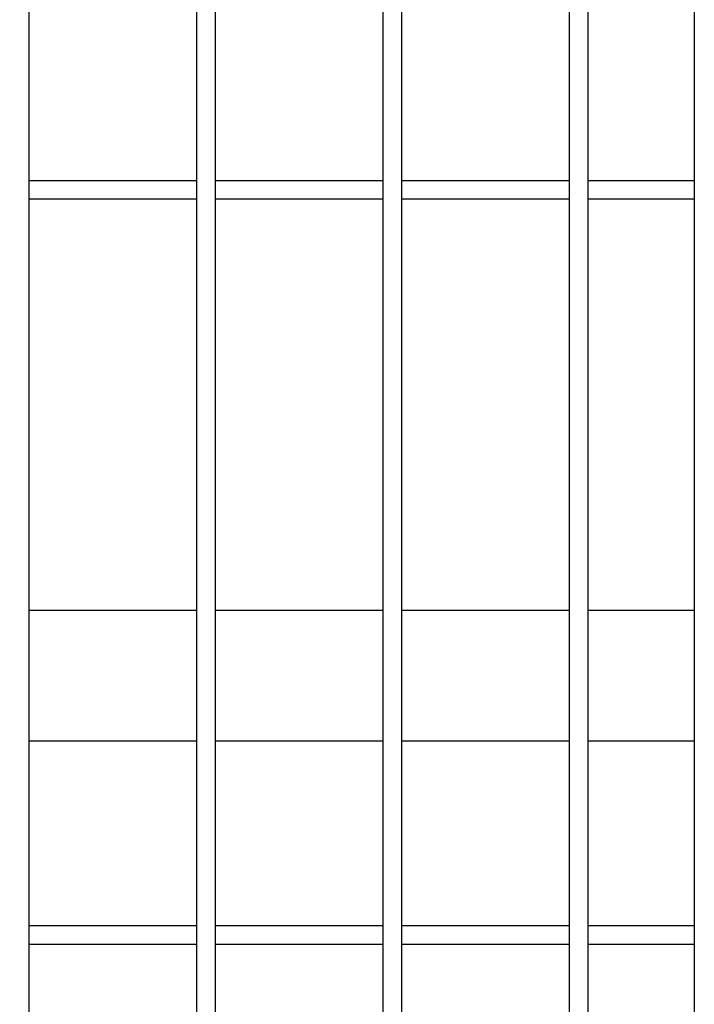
# Model space of a CAD drawing. Header units: inches. Extents: x 1156 to 71303, y -52654 to 51.
# Tile 193 of 217: x 64339 to 64375, y -40801 to -40748. Entities that reach past the tile are written whole.
import ezdxf

# ---------------------------------------------------------------- set-up
doc = ezdxf.new("R2010")
doc.units = ezdxf.units.IN
doc.header["$MEASUREMENT"] = 0
doc.layers.add('AW OGRODZENIA', color=253, linetype='Continuous')

msp = doc.modelspace()

# ---------------------------------------------------------------- linework, layer by layer
at = {"layer": 'AW OGRODZENIA'}
for p, q in [((64375.026, -40557.913), (64375.026, -40831.913)), ((64348.33, -40756.834), (64339.322, -40756.834)), ((64348.33, -40756.834), (64339.322, -40756.834)), ((64348.33, -40756.834), (64339.322, -40756.834)), ((64348.33, -40756.834), (64339.322, -40756.834)), ((64348.33, -40756.834), (64339.322, -40756.834)), ((64348.33, -40756.834), (64339.322, -40756.834)), ((64348.33, -40756.834), (64339.322, -40756.834)), ((64348.33, -40756.834), (64339.322, -40756.834)), ((64348.33, -40756.834), (64339.322, -40756.834)), ((64348.33, -40756.834), (64339.322, -40756.834)), ((64348.33, -40756.834), (64339.322, -40756.834)), ((64348.33, -40756.834), (64339.322, -40756.834)), ((64348.33, -40756.834), (64339.322, -40756.834)), ((64348.33, -40756.834), (64339.322, -40756.834)), ((64348.33, -40756.834), (64339.322, -40756.834)), ((64348.33, -40756.834), (64339.322, -40756.834)), ((64348.33, -40756.834), (64339.322, -40756.834)), ((64348.33, -40756.834), (64339.322, -40756.834)), ((64348.33, -40756.834), (64339.322, -40756.834)), ((64348.33, -40756.834), (64339.322, -40756.834)), ((64348.33, -40756.834), (64339.322, -40756.834)), ((64348.33, -40756.834), (64339.322, -40756.834)), ((64348.33, -40756.834), (64339.322, -40756.834)), ((64348.33, -40756.834), (64339.322, -40756.834)), ((64348.33, -40756.834), (64339.322, -40756.834)), ((64358.33, -40756.834), (64349.322, -40756.834)), ((64358.33, -40756.834), (64349.322, -40756.834)), ((64358.33, -40756.834), (64349.322, -40756.834)), ((64358.33, -40756.834), (64349.322, -40756.834)), ((64358.33, -40756.834), (64349.322, -40756.834)), ((64358.33, -40756.834), (64349.322, -40756.834)), ((64358.33, -40756.834), (64349.322, -40756.834)), ((64358.33, -40756.834), (64349.322, -40756.834)), ((64358.33, -40756.834), (64349.322, -40756.834)), ((64358.33, -40756.834), (64349.322, -40756.834)), ((64358.33, -40756.834), (64349.322, -40756.834)), ((64358.33, -40756.834), (64349.322, -40756.834)), ((64358.33, -40756.834), (64349.322, -40756.834)), ((64358.33, -40756.834), (64349.322, -40756.834)), ((64358.33, -40756.834), (64349.322, -40756.834)), ((64358.33, -40756.834), (64349.322, -40756.834)), ((64358.33, -40756.834), (64349.322, -40756.834)), ((64358.33, -40756.834), (64349.322, -40756.834)), ((64358.33, -40756.834), (64349.322, -40756.834)), ((64358.33, -40756.834), (64349.322, -40756.834)), ((64358.33, -40756.834), (64349.322, -40756.834)), ((64358.33, -40756.834), (64349.322, -40756.834)), ((64358.33, -40756.834), (64349.322, -40756.834)), ((64358.33, -40756.834), (64349.322, -40756.834)), ((64358.33, -40756.834), (64349.322, -40756.834)), ((64368.33, -40756.834), (64359.322, -40756.834)), ((64368.33, -40756.834), (64359.322, -40756.834)), ((64368.33, -40756.834), (64359.322, -40756.834)), ((64368.33, -40756.834), (64359.322, -40756.834)), ((64368.33, -40756.834), (64359.322, -40756.834)), ((64368.33, -40756.834), (64359.322, -40756.834)), ((64368.33, -40756.834), (64359.322, -40756.834)), ((64368.33, -40756.834), (64359.322, -40756.834)), ((64368.33, -40756.834), (64359.322, -40756.834)), ((64368.33, -40756.834), (64359.322, -40756.834)), ((64368.33, -40756.834), (64359.322, -40756.834)), ((64368.33, -40756.834), (64359.322, -40756.834)), ((64368.33, -40756.834), (64359.322, -40756.834)), ((64368.33, -40756.834), (64359.322, -40756.834)), ((64368.33, -40756.834), (64359.322, -40756.834)), ((64368.33, -40756.834), (64359.322, -40756.834)), ((64368.33, -40756.834), (64359.322, -40756.834)), ((64368.33, -40756.834), (64359.322, -40756.834)), ((64368.33, -40756.834), (64359.322, -40756.834)), ((64368.33, -40756.834), (64359.322, -40756.834)), ((64368.33, -40756.834), (64359.322, -40756.834)), ((64368.33, -40756.834), (64359.322, -40756.834)), ((64368.33, -40756.834), (64359.322, -40756.834)), ((64368.33, -40756.834), (64359.322, -40756.834)), ((64368.33, -40756.834), (64359.322, -40756.834)), ((64375.026, -40756.834), (64369.322, -40756.834)), ((64375.026, -40756.834), (64369.322, -40756.834)), ((64375.026, -40756.834), (64369.322, -40756.834)), ((64375.026, -40756.834), (64369.322, -40756.834)), ((64375.026, -40756.834), (64369.322, -40756.834)), ((64375.026, -40756.834), (64369.322, -40756.834)), ((64375.026, -40756.834), (64369.322, -40756.834)), ((64375.026, -40756.834), (64369.322, -40756.834)), ((64375.026, -40756.834), (64369.322, -40756.834)), ((64375.026, -40756.834), (64369.322, -40756.834)), ((64375.026, -40756.834), (64369.322, -40756.834)), ((64375.026, -40756.834), (64369.322, -40756.834)), ((64375.026, -40756.834), (64369.322, -40756.834)), ((64375.026, -40756.834), (64369.322, -40756.834)), ((64375.026, -40756.834), (64369.322, -40756.834)), ((64375.026, -40756.834), (64369.322, -40756.834)), ((64375.026, -40756.834), (64369.322, -40756.834)), ((64375.026, -40756.834), (64369.322, -40756.834)), ((64375.026, -40756.834), (64369.322, -40756.834)), ((64375.026, -40756.834), (64369.322, -40756.834)), ((64375.026, -40756.834), (64369.322, -40756.834)), ((64375.026, -40756.834), (64369.322, -40756.834)), ((64375.026, -40756.834), (64369.322, -40756.834)), ((64375.026, -40756.834), (64369.322, -40756.834)), ((64375.026, -40756.834), (64369.322, -40756.834)), ((64348.33, -40757.834), (64339.322, -40757.834)), ((64348.33, -40757.834), (64339.322, -40757.834)), ((64348.33, -40757.834), (64339.322, -40757.834)), ((64348.33, -40757.834), (64339.322, -40757.834)), ((64348.33, -40757.834), (64339.322, -40757.834)), ((64348.33, -40757.834), (64339.322, -40757.834)), ((64348.33, -40757.834), (64339.322, -40757.834)), ((64348.33, -40757.834), (64339.322, -40757.834)), ((64348.33, -40757.834), (64339.322, -40757.834)), ((64348.33, -40757.834), (64339.322, -40757.834)), ((64348.33, -40757.834), (64339.322, -40757.834)), ((64348.33, -40757.834), (64339.322, -40757.834)), ((64348.33, -40757.834), (64339.322, -40757.834)), ((64348.33, -40757.834), (64339.322, -40757.834)), ((64348.33, -40757.834), (64339.322, -40757.834)), ((64348.33, -40757.834), (64339.322, -40757.834)), ((64348.33, -40757.834), (64339.322, -40757.834)), ((64348.33, -40757.834), (64339.322, -40757.834)), ((64348.33, -40757.834), (64339.322, -40757.834)), ((64348.33, -40757.834), (64339.322, -40757.834)), ((64348.33, -40757.834), (64339.322, -40757.834)), ((64348.33, -40757.834), (64339.322, -40757.834)), ((64348.33, -40757.834), (64339.322, -40757.834)), ((64348.33, -40757.834), (64339.322, -40757.834)), ((64348.33, -40757.834), (64339.322, -40757.834)), ((64358.33, -40757.834), (64349.322, -40757.834)), ((64358.33, -40757.834), (64349.322, -40757.834)), ((64358.33, -40757.834), (64349.322, -40757.834)), ((64358.33, -40757.834), (64349.322, -40757.834)), ((64358.33, -40757.834), (64349.322, -40757.834)), ((64358.33, -40757.834), (64349.322, -40757.834)), ((64358.33, -40757.834), (64349.322, -40757.834)), ((64358.33, -40757.834), (64349.322, -40757.834)), ((64358.33, -40757.834), (64349.322, -40757.834)), ((64358.33, -40757.834), (64349.322, -40757.834)), ((64358.33, -40757.834), (64349.322, -40757.834)), ((64358.33, -40757.834), (64349.322, -40757.834)), ((64358.33, -40757.834), (64349.322, -40757.834)), ((64358.33, -40757.834), (64349.322, -40757.834)), ((64358.33, -40757.834), (64349.322, -40757.834)), ((64358.33, -40757.834), (64349.322, -40757.834)), ((64358.33, -40757.834), (64349.322, -40757.834)), ((64358.33, -40757.834), (64349.322, -40757.834)), ((64358.33, -40757.834), (64349.322, -40757.834)), ((64358.33, -40757.834), (64349.322, -40757.834)), ((64358.33, -40757.834), (64349.322, -40757.834)), ((64358.33, -40757.834), (64349.322, -40757.834)), ((64358.33, -40757.834), (64349.322, -40757.834)), ((64358.33, -40757.834), (64349.322, -40757.834)), ((64358.33, -40757.834), (64349.322, -40757.834)), ((64368.33, -40757.834), (64359.322, -40757.834)), ((64368.33, -40757.834), (64359.322, -40757.834)), ((64368.33, -40757.834), (64359.322, -40757.834)), ((64368.33, -40757.834), (64359.322, -40757.834)), ((64368.33, -40757.834), (64359.322, -40757.834)), ((64368.33, -40757.834), (64359.322, -40757.834)), ((64368.33, -40757.834), (64359.322, -40757.834)), ((64368.33, -40757.834), (64359.322, -40757.834)), ((64368.33, -40757.834), (64359.322, -40757.834)), ((64368.33, -40757.834), (64359.322, -40757.834)), ((64368.33, -40757.834), (64359.322, -40757.834)), ((64368.33, -40757.834), (64359.322, -40757.834)), ((64368.33, -40757.834), (64359.322, -40757.834)), ((64368.33, -40757.834), (64359.322, -40757.834)), ((64368.33, -40757.834), (64359.322, -40757.834)), ((64368.33, -40757.834), (64359.322, -40757.834)), ((64368.33, -40757.834), (64359.322, -40757.834)), ((64368.33, -40757.834), (64359.322, -40757.834)), ((64368.33, -40757.834), (64359.322, -40757.834)), ((64368.33, -40757.834), (64359.322, -40757.834)), ((64368.33, -40757.834), (64359.322, -40757.834)), ((64368.33, -40757.834), (64359.322, -40757.834)), ((64368.33, -40757.834), (64359.322, -40757.834)), ((64368.33, -40757.834), (64359.322, -40757.834)), ((64368.33, -40757.834), (64359.322, -40757.834)), ((64375.026, -40757.834), (64369.322, -40757.834)), ((64375.026, -40757.834), (64369.322, -40757.834)), ((64375.026, -40757.834), (64369.322, -40757.834)), ((64375.026, -40757.834), (64369.322, -40757.834)), ((64375.026, -40757.834), (64369.322, -40757.834)), ((64375.026, -40757.834), (64369.322, -40757.834)), ((64375.026, -40757.834), (64369.322, -40757.834)), ((64375.026, -40757.834), (64369.322, -40757.834)), ((64375.026, -40757.834), (64369.322, -40757.834)), ((64375.026, -40757.834), (64369.322, -40757.834)), ((64375.026, -40757.834), (64369.322, -40757.834)), ((64375.026, -40757.834), (64369.322, -40757.834)), ((64375.026, -40757.834), (64369.322, -40757.834)), ((64375.026, -40757.834), (64369.322, -40757.834)), ((64375.026, -40757.834), (64369.322, -40757.834)), ((64375.026, -40757.834), (64369.322, -40757.834)), ((64375.026, -40757.834), (64369.322, -40757.834)), ((64375.026, -40757.834), (64369.322, -40757.834)), ((64375.026, -40757.834), (64369.322, -40757.834)), ((64375.026, -40757.834), (64369.322, -40757.834)), ((64375.026, -40757.834), (64369.322, -40757.834)), ((64375.026, -40757.834), (64369.322, -40757.834)), ((64375.026, -40757.834), (64369.322, -40757.834)), ((64375.026, -40757.834), (64369.322, -40757.834)), ((64375.026, -40757.834), (64369.322, -40757.834)), ((64348.33, -40779.913), (64339.322, -40779.913)), ((64348.33, -40779.913), (64339.322, -40779.913)), ((64348.33, -40779.913), (64339.322, -40779.913)), ((64348.33, -40779.913), (64339.322, -40779.913)), ((64348.33, -40779.913), (64339.322, -40779.913)), ((64348.33, -40779.913), (64339.322, -40779.913)), ((64348.33, -40779.913), (64339.322, -40779.913)), ((64348.33, -40779.913), (64339.322, -40779.913)), ((64348.33, -40779.913), (64339.322, -40779.913)), ((64348.33, -40779.913), (64339.322, -40779.913)), ((64348.33, -40779.913), (64339.322, -40779.913)), ((64348.33, -40779.913), (64339.322, -40779.913)), ((64348.33, -40779.913), (64339.322, -40779.913)), ((64348.33, -40779.913), (64339.322, -40779.913)), ((64348.33, -40779.913), (64339.322, -40779.913)), ((64348.33, -40779.913), (64339.322, -40779.913)), ((64348.33, -40779.913), (64339.322, -40779.913)), ((64348.33, -40779.913), (64339.322, -40779.913)), ((64348.33, -40779.913), (64339.322, -40779.913)), ((64348.33, -40779.913), (64339.322, -40779.913)), ((64348.33, -40779.913), (64339.322, -40779.913)), ((64348.33, -40779.913), (64339.322, -40779.913)), ((64348.33, -40779.913), (64339.322, -40779.913)), ((64348.33, -40779.913), (64339.322, -40779.913)), ((64348.33, -40779.913), (64339.322, -40779.913)), ((64358.33, -40779.913), (64349.322, -40779.913)), ((64358.33, -40779.913), (64349.322, -40779.913)), ((64358.33, -40779.913), (64349.322, -40779.913)), ((64358.33, -40779.913), (64349.322, -40779.913)), ((64358.33, -40779.913), (64349.322, -40779.913)), ((64358.33, -40779.913), (64349.322, -40779.913)), ((64358.33, -40779.913), (64349.322, -40779.913)), ((64358.33, -40779.913), (64349.322, -40779.913)), ((64358.33, -40779.913), (64349.322, -40779.913)), ((64358.33, -40779.913), (64349.322, -40779.913)), ((64358.33, -40779.913), (64349.322, -40779.913)), ((64358.33, -40779.913), (64349.322, -40779.913)), ((64358.33, -40779.913), (64349.322, -40779.913)), ((64358.33, -40779.913), (64349.322, -40779.913)), ((64358.33, -40779.913), (64349.322, -40779.913)), ((64358.33, -40779.913), (64349.322, -40779.913)), ((64358.33, -40779.913), (64349.322, -40779.913)), ((64358.33, -40779.913), (64349.322, -40779.913)), ((64358.33, -40779.913), (64349.322, -40779.913)), ((64358.33, -40779.913), (64349.322, -40779.913)), ((64358.33, -40779.913), (64349.322, -40779.913)), ((64358.33, -40779.913), (64349.322, -40779.913)), ((64358.33, -40779.913), (64349.322, -40779.913)), ((64358.33, -40779.913), (64349.322, -40779.913)), ((64358.33, -40779.913), (64349.322, -40779.913)), ((64368.33, -40779.913), (64359.322, -40779.913)), ((64368.33, -40779.913), (64359.322, -40779.913)), ((64368.33, -40779.913), (64359.322, -40779.913)), ((64368.33, -40779.913), (64359.322, -40779.913)), ((64368.33, -40779.913), (64359.322, -40779.913)), ((64368.33, -40779.913), (64359.322, -40779.913)), ((64368.33, -40779.913), (64359.322, -40779.913)), ((64368.33, -40779.913), (64359.322, -40779.913)), ((64368.33, -40779.913), (64359.322, -40779.913)), ((64368.33, -40779.913), (64359.322, -40779.913)), ((64368.33, -40779.913), (64359.322, -40779.913)), ((64368.33, -40779.913), (64359.322, -40779.913)), ((64368.33, -40779.913), (64359.322, -40779.913)), ((64368.33, -40779.913), (64359.322, -40779.913)), ((64368.33, -40779.913), (64359.322, -40779.913)), ((64368.33, -40779.913), (64359.322, -40779.913)), ((64368.33, -40779.913), (64359.322, -40779.913)), ((64368.33, -40779.913), (64359.322, -40779.913)), ((64368.33, -40779.913), (64359.322, -40779.913)), ((64368.33, -40779.913), (64359.322, -40779.913)), ((64368.33, -40779.913), (64359.322, -40779.913)), ((64368.33, -40779.913), (64359.322, -40779.913)), ((64368.33, -40779.913), (64359.322, -40779.913)), ((64368.33, -40779.913), (64359.322, -40779.913)), ((64368.33, -40779.913), (64359.322, -40779.913)), ((64375.026, -40779.913), (64369.322, -40779.913)), ((64375.026, -40779.913), (64369.322, -40779.913)), ((64375.026, -40779.913), (64369.322, -40779.913)), ((64375.026, -40779.913), (64369.322, -40779.913)), ((64375.026, -40779.913), (64369.322, -40779.913)), ((64375.026, -40779.913), (64369.322, -40779.913)), ((64375.026, -40779.913), (64369.322, -40779.913)), ((64375.026, -40779.913), (64369.322, -40779.913)), ((64375.026, -40779.913), (64369.322, -40779.913)), ((64375.026, -40779.913), (64369.322, -40779.913)), ((64375.026, -40779.913), (64369.322, -40779.913)), ((64375.026, -40779.913), (64369.322, -40779.913)), ((64375.026, -40779.913), (64369.322, -40779.913)), ((64375.026, -40779.913), (64369.322, -40779.913)), ((64375.026, -40779.913), (64369.322, -40779.913)), ((64375.026, -40779.913), (64369.322, -40779.913)), ((64375.026, -40779.913), (64369.322, -40779.913)), ((64375.026, -40779.913), (64369.322, -40779.913)), ((64375.026, -40779.913), (64369.322, -40779.913)), ((64375.026, -40779.913), (64369.322, -40779.913)), ((64375.026, -40779.913), (64369.322, -40779.913)), ((64375.026, -40779.913), (64369.322, -40779.913)), ((64375.026, -40779.913), (64369.322, -40779.913)), ((64375.026, -40779.913), (64369.322, -40779.913)), ((64375.026, -40779.913), (64369.322, -40779.913)), ((64348.33, -40786.913), (64339.322, -40786.913)), ((64348.33, -40786.913), (64339.322, -40786.913)), ((64348.33, -40786.913), (64339.322, -40786.913)), ((64348.33, -40786.913), (64339.322, -40786.913)), ((64348.33, -40786.913), (64339.322, -40786.913)), ((64348.33, -40786.913), (64339.322, -40786.913)), ((64348.33, -40786.913), (64339.322, -40786.913)), ((64348.33, -40786.913), (64339.322, -40786.913)), ((64348.33, -40786.913), (64339.322, -40786.913)), ((64348.33, -40786.913), (64339.322, -40786.913)), ((64348.33, -40786.913), (64339.322, -40786.913)), ((64348.33, -40786.913), (64339.322, -40786.913)), ((64348.33, -40786.913), (64339.322, -40786.913)), ((64348.33, -40786.913), (64339.322, -40786.913)), ((64348.33, -40786.913), (64339.322, -40786.913)), ((64348.33, -40786.913), (64339.322, -40786.913)), ((64348.33, -40786.913), (64339.322, -40786.913)), ((64348.33, -40786.913), (64339.322, -40786.913)), ((64348.33, -40786.913), (64339.322, -40786.913)), ((64348.33, -40786.913), (64339.322, -40786.913)), ((64348.33, -40786.913), (64339.322, -40786.913)), ((64348.33, -40786.913), (64339.322, -40786.913)), ((64348.33, -40786.913), (64339.322, -40786.913)), ((64348.33, -40786.913), (64339.322, -40786.913)), ((64348.33, -40786.913), (64339.322, -40786.913)), ((64358.33, -40786.913), (64349.322, -40786.913)), ((64358.33, -40786.913), (64349.322, -40786.913)), ((64358.33, -40786.913), (64349.322, -40786.913)), ((64358.33, -40786.913), (64349.322, -40786.913)), ((64358.33, -40786.913), (64349.322, -40786.913)), ((64358.33, -40786.913), (64349.322, -40786.913)), ((64358.33, -40786.913), (64349.322, -40786.913)), ((64358.33, -40786.913), (64349.322, -40786.913)), ((64358.33, -40786.913), (64349.322, -40786.913)), ((64358.33, -40786.913), (64349.322, -40786.913)), ((64358.33, -40786.913), (64349.322, -40786.913)), ((64358.33, -40786.913), (64349.322, -40786.913)), ((64358.33, -40786.913), (64349.322, -40786.913)), ((64358.33, -40786.913), (64349.322, -40786.913)), ((64358.33, -40786.913), (64349.322, -40786.913)), ((64358.33, -40786.913), (64349.322, -40786.913)), ((64358.33, -40786.913), (64349.322, -40786.913)), ((64358.33, -40786.913), (64349.322, -40786.913)), ((64358.33, -40786.913), (64349.322, -40786.913)), ((64358.33, -40786.913), (64349.322, -40786.913)), ((64358.33, -40786.913), (64349.322, -40786.913)), ((64358.33, -40786.913), (64349.322, -40786.913)), ((64358.33, -40786.913), (64349.322, -40786.913)), ((64358.33, -40786.913), (64349.322, -40786.913)), ((64358.33, -40786.913), (64349.322, -40786.913)), ((64368.33, -40786.913), (64359.322, -40786.913)), ((64368.33, -40786.913), (64359.322, -40786.913)), ((64368.33, -40786.913), (64359.322, -40786.913)), ((64368.33, -40786.913), (64359.322, -40786.913)), ((64368.33, -40786.913), (64359.322, -40786.913)), ((64368.33, -40786.913), (64359.322, -40786.913)), ((64368.33, -40786.913), (64359.322, -40786.913)), ((64368.33, -40786.913), (64359.322, -40786.913)), ((64368.33, -40786.913), (64359.322, -40786.913)), ((64368.33, -40786.913), (64359.322, -40786.913)), ((64368.33, -40786.913), (64359.322, -40786.913)), ((64368.33, -40786.913), (64359.322, -40786.913)), ((64368.33, -40786.913), (64359.322, -40786.913)), ((64368.33, -40786.913), (64359.322, -40786.913)), ((64368.33, -40786.913), (64359.322, -40786.913)), ((64368.33, -40786.913), (64359.322, -40786.913)), ((64368.33, -40786.913), (64359.322, -40786.913)), ((64368.33, -40786.913), (64359.322, -40786.913)), ((64368.33, -40786.913), (64359.322, -40786.913)), ((64368.33, -40786.913), (64359.322, -40786.913)), ((64368.33, -40786.913), (64359.322, -40786.913)), ((64368.33, -40786.913), (64359.322, -40786.913)), ((64368.33, -40786.913), (64359.322, -40786.913)), ((64368.33, -40786.913), (64359.322, -40786.913)), ((64368.33, -40786.913), (64359.322, -40786.913)), ((64375.026, -40786.913), (64369.322, -40786.913)), ((64375.026, -40786.913), (64369.322, -40786.913)), ((64375.026, -40786.913), (64369.322, -40786.913)), ((64375.026, -40786.913), (64369.322, -40786.913)), ((64375.026, -40786.913), (64369.322, -40786.913)), ((64375.026, -40786.913), (64369.322, -40786.913)), ((64375.026, -40786.913), (64369.322, -40786.913)), ((64375.026, -40786.913), (64369.322, -40786.913)), ((64375.026, -40786.913), (64369.322, -40786.913)), ((64375.026, -40786.913), (64369.322, -40786.913)), ((64375.026, -40786.913), (64369.322, -40786.913)), ((64375.026, -40786.913), (64369.322, -40786.913)), ((64375.026, -40786.913), (64369.322, -40786.913)), ((64375.026, -40786.913), (64369.322, -40786.913)), ((64375.026, -40786.913), (64369.322, -40786.913)), ((64375.026, -40786.913), (64369.322, -40786.913)), ((64375.026, -40786.913), (64369.322, -40786.913)), ((64375.026, -40786.913), (64369.322, -40786.913)), ((64375.026, -40786.913), (64369.322, -40786.913)), ((64375.026, -40786.913), (64369.322, -40786.913)), ((64375.026, -40786.913), (64369.322, -40786.913)), ((64375.026, -40786.913), (64369.322, -40786.913)), ((64375.026, -40786.913), (64369.322, -40786.913)), ((64375.026, -40786.913), (64369.322, -40786.913)), ((64375.026, -40786.913), (64369.322, -40786.913)), ((64348.33, -40796.834), (64339.322, -40796.834)), ((64348.33, -40796.834), (64339.322, -40796.834)), ((64348.33, -40796.834), (64339.322, -40796.834)), ((64348.33, -40796.834), (64339.322, -40796.834)), ((64348.33, -40796.834), (64339.322, -40796.834)), ((64348.33, -40796.834), (64339.322, -40796.834)), ((64348.33, -40796.834), (64339.322, -40796.834)), ((64348.33, -40796.834), (64339.322, -40796.834)), ((64348.33, -40796.834), (64339.322, -40796.834)), ((64348.33, -40796.834), (64339.322, -40796.834)), ((64348.33, -40796.834), (64339.322, -40796.834)), ((64348.33, -40796.834), (64339.322, -40796.834)), ((64348.33, -40796.834), (64339.322, -40796.834)), ((64348.33, -40796.834), (64339.322, -40796.834)), ((64348.33, -40796.834), (64339.322, -40796.834)), ((64348.33, -40796.834), (64339.322, -40796.834)), ((64348.33, -40796.834), (64339.322, -40796.834)), ((64348.33, -40796.834), (64339.322, -40796.834)), ((64348.33, -40796.834), (64339.322, -40796.834)), ((64348.33, -40796.834), (64339.322, -40796.834)), ((64348.33, -40796.834), (64339.322, -40796.834)), ((64348.33, -40796.834), (64339.322, -40796.834)), ((64348.33, -40796.834), (64339.322, -40796.834)), ((64348.33, -40796.834), (64339.322, -40796.834)), ((64348.33, -40796.834), (64339.322, -40796.834)), ((64358.33, -40796.834), (64349.322, -40796.834)), ((64358.33, -40796.834), (64349.322, -40796.834)), ((64358.33, -40796.834), (64349.322, -40796.834)), ((64358.33, -40796.834), (64349.322, -40796.834)), ((64358.33, -40796.834), (64349.322, -40796.834)), ((64358.33, -40796.834), (64349.322, -40796.834)), ((64358.33, -40796.834), (64349.322, -40796.834)), ((64358.33, -40796.834), (64349.322, -40796.834)), ((64358.33, -40796.834), (64349.322, -40796.834)), ((64358.33, -40796.834), (64349.322, -40796.834)), ((64358.33, -40796.834), (64349.322, -40796.834)), ((64358.33, -40796.834), (64349.322, -40796.834)), ((64358.33, -40796.834), (64349.322, -40796.834)), ((64358.33, -40796.834), (64349.322, -40796.834)), ((64358.33, -40796.834), (64349.322, -40796.834)), ((64358.33, -40796.834), (64349.322, -40796.834)), ((64358.33, -40796.834), (64349.322, -40796.834)), ((64358.33, -40796.834), (64349.322, -40796.834)), ((64358.33, -40796.834), (64349.322, -40796.834)), ((64358.33, -40796.834), (64349.322, -40796.834)), ((64358.33, -40796.834), (64349.322, -40796.834)), ((64358.33, -40796.834), (64349.322, -40796.834)), ((64358.33, -40796.834), (64349.322, -40796.834)), ((64358.33, -40796.834), (64349.322, -40796.834)), ((64358.33, -40796.834), (64349.322, -40796.834)), ((64368.33, -40796.834), (64359.322, -40796.834)), ((64368.33, -40796.834), (64359.322, -40796.834)), ((64368.33, -40796.834), (64359.322, -40796.834)), ((64368.33, -40796.834), (64359.322, -40796.834)), ((64368.33, -40796.834), (64359.322, -40796.834)), ((64368.33, -40796.834), (64359.322, -40796.834)), ((64368.33, -40796.834), (64359.322, -40796.834)), ((64368.33, -40796.834), (64359.322, -40796.834)), ((64368.33, -40796.834), (64359.322, -40796.834)), ((64368.33, -40796.834), (64359.322, -40796.834)), ((64368.33, -40796.834), (64359.322, -40796.834)), ((64368.33, -40796.834), (64359.322, -40796.834)), ((64368.33, -40796.834), (64359.322, -40796.834)), ((64368.33, -40796.834), (64359.322, -40796.834)), ((64368.33, -40796.834), (64359.322, -40796.834)), ((64368.33, -40796.834), (64359.322, -40796.834)), ((64368.33, -40796.834), (64359.322, -40796.834)), ((64368.33, -40796.834), (64359.322, -40796.834)), ((64368.33, -40796.834), (64359.322, -40796.834)), ((64368.33, -40796.834), (64359.322, -40796.834)), ((64368.33, -40796.834), (64359.322, -40796.834)), ((64368.33, -40796.834), (64359.322, -40796.834)), ((64368.33, -40796.834), (64359.322, -40796.834)), ((64368.33, -40796.834), (64359.322, -40796.834)), ((64368.33, -40796.834), (64359.322, -40796.834)), ((64375.026, -40796.834), (64369.322, -40796.834)), ((64375.026, -40796.834), (64369.322, -40796.834)), ((64375.026, -40796.834), (64369.322, -40796.834)), ((64375.026, -40796.834), (64369.322, -40796.834)), ((64375.026, -40796.834), (64369.322, -40796.834)), ((64375.026, -40796.834), (64369.322, -40796.834)), ((64375.026, -40796.834), (64369.322, -40796.834)), ((64375.026, -40796.834), (64369.322, -40796.834)), ((64375.026, -40796.834), (64369.322, -40796.834)), ((64375.026, -40796.834), (64369.322, -40796.834)), ((64375.026, -40796.834), (64369.322, -40796.834)), ((64375.026, -40796.834), (64369.322, -40796.834)), ((64375.026, -40796.834), (64369.322, -40796.834)), ((64375.026, -40796.834), (64369.322, -40796.834)), ((64375.026, -40796.834), (64369.322, -40796.834)), ((64375.026, -40796.834), (64369.322, -40796.834)), ((64375.026, -40796.834), (64369.322, -40796.834)), ((64375.026, -40796.834), (64369.322, -40796.834)), ((64375.026, -40796.834), (64369.322, -40796.834)), ((64375.026, -40796.834), (64369.322, -40796.834)), ((64375.026, -40796.834), (64369.322, -40796.834)), ((64375.026, -40796.834), (64369.322, -40796.834)), ((64375.026, -40796.834), (64369.322, -40796.834)), ((64375.026, -40796.834), (64369.322, -40796.834)), ((64375.026, -40796.834), (64369.322, -40796.834)), ((64348.33, -40797.834), (64339.322, -40797.834)), ((64348.33, -40797.834), (64339.322, -40797.834)), ((64348.33, -40797.834), (64339.322, -40797.834)), ((64348.33, -40797.834), (64339.322, -40797.834)), ((64348.33, -40797.834), (64339.322, -40797.834)), ((64348.33, -40797.834), (64339.322, -40797.834)), ((64348.33, -40797.834), (64339.322, -40797.834)), ((64348.33, -40797.834), (64339.322, -40797.834)), ((64348.33, -40797.834), (64339.322, -40797.834)), ((64348.33, -40797.834), (64339.322, -40797.834)), ((64348.33, -40797.834), (64339.322, -40797.834)), ((64348.33, -40797.834), (64339.322, -40797.834)), ((64348.33, -40797.834), (64339.322, -40797.834)), ((64348.33, -40797.834), (64339.322, -40797.834)), ((64348.33, -40797.834), (64339.322, -40797.834)), ((64348.33, -40797.834), (64339.322, -40797.834)), ((64348.33, -40797.834), (64339.322, -40797.834)), ((64348.33, -40797.834), (64339.322, -40797.834)), ((64348.33, -40797.834), (64339.322, -40797.834)), ((64348.33, -40797.834), (64339.322, -40797.834)), ((64348.33, -40797.834), (64339.322, -40797.834)), ((64348.33, -40797.834), (64339.322, -40797.834)), ((64348.33, -40797.834), (64339.322, -40797.834)), ((64348.33, -40797.834), (64339.322, -40797.834)), ((64348.33, -40797.834), (64339.322, -40797.834)), ((64358.33, -40797.834), (64349.322, -40797.834)), ((64358.33, -40797.834), (64349.322, -40797.834)), ((64358.33, -40797.834), (64349.322, -40797.834)), ((64358.33, -40797.834), (64349.322, -40797.834)), ((64358.33, -40797.834), (64349.322, -40797.834)), ((64358.33, -40797.834), (64349.322, -40797.834)), ((64358.33, -40797.834), (64349.322, -40797.834)), ((64358.33, -40797.834), (64349.322, -40797.834)), ((64358.33, -40797.834), (64349.322, -40797.834)), ((64358.33, -40797.834), (64349.322, -40797.834)), ((64358.33, -40797.834), (64349.322, -40797.834)), ((64358.33, -40797.834), (64349.322, -40797.834)), ((64358.33, -40797.834), (64349.322, -40797.834)), ((64358.33, -40797.834), (64349.322, -40797.834)), ((64358.33, -40797.834), (64349.322, -40797.834)), ((64358.33, -40797.834), (64349.322, -40797.834)), ((64358.33, -40797.834), (64349.322, -40797.834)), ((64358.33, -40797.834), (64349.322, -40797.834)), ((64358.33, -40797.834), (64349.322, -40797.834)), ((64358.33, -40797.834), (64349.322, -40797.834)), ((64358.33, -40797.834), (64349.322, -40797.834)), ((64358.33, -40797.834), (64349.322, -40797.834)), ((64358.33, -40797.834), (64349.322, -40797.834)), ((64358.33, -40797.834), (64349.322, -40797.834)), ((64358.33, -40797.834), (64349.322, -40797.834)), ((64368.33, -40797.834), (64359.322, -40797.834)), ((64368.33, -40797.834), (64359.322, -40797.834)), ((64368.33, -40797.834), (64359.322, -40797.834)), ((64368.33, -40797.834), (64359.322, -40797.834)), ((64368.33, -40797.834), (64359.322, -40797.834)), ((64368.33, -40797.834), (64359.322, -40797.834)), ((64368.33, -40797.834), (64359.322, -40797.834)), ((64368.33, -40797.834), (64359.322, -40797.834)), ((64368.33, -40797.834), (64359.322, -40797.834)), ((64368.33, -40797.834), (64359.322, -40797.834)), ((64368.33, -40797.834), (64359.322, -40797.834)), ((64368.33, -40797.834), (64359.322, -40797.834)), ((64368.33, -40797.834), (64359.322, -40797.834)), ((64368.33, -40797.834), (64359.322, -40797.834)), ((64368.33, -40797.834), (64359.322, -40797.834)), ((64368.33, -40797.834), (64359.322, -40797.834)), ((64368.33, -40797.834), (64359.322, -40797.834)), ((64368.33, -40797.834), (64359.322, -40797.834)), ((64368.33, -40797.834), (64359.322, -40797.834)), ((64368.33, -40797.834), (64359.322, -40797.834)), ((64368.33, -40797.834), (64359.322, -40797.834)), ((64368.33, -40797.834), (64359.322, -40797.834)), ((64368.33, -40797.834), (64359.322, -40797.834)), ((64368.33, -40797.834), (64359.322, -40797.834)), ((64368.33, -40797.834), (64359.322, -40797.834)), ((64375.026, -40797.834), (64369.322, -40797.834)), ((64375.026, -40797.834), (64369.322, -40797.834)), ((64375.026, -40797.834), (64369.322, -40797.834)), ((64375.026, -40797.834), (64369.322, -40797.834)), ((64375.026, -40797.834), (64369.322, -40797.834)), ((64375.026, -40797.834), (64369.322, -40797.834)), ((64375.026, -40797.834), (64369.322, -40797.834)), ((64375.026, -40797.834), (64369.322, -40797.834)), ((64375.026, -40797.834), (64369.322, -40797.834)), ((64375.026, -40797.834), (64369.322, -40797.834)), ((64375.026, -40797.834), (64369.322, -40797.834)), ((64375.026, -40797.834), (64369.322, -40797.834)), ((64375.026, -40797.834), (64369.322, -40797.834)), ((64375.026, -40797.834), (64369.322, -40797.834)), ((64375.026, -40797.834), (64369.322, -40797.834)), ((64375.026, -40797.834), (64369.322, -40797.834)), ((64375.026, -40797.834), (64369.322, -40797.834)), ((64375.026, -40797.834), (64369.322, -40797.834)), ((64375.026, -40797.834), (64369.322, -40797.834)), ((64375.026, -40797.834), (64369.322, -40797.834)), ((64375.026, -40797.834), (64369.322, -40797.834)), ((64375.026, -40797.834), (64369.322, -40797.834)), ((64375.026, -40797.834), (64369.322, -40797.834)), ((64375.026, -40797.834), (64369.322, -40797.834)), ((64375.026, -40797.834), (64369.322, -40797.834))]:
    msp.add_line(p, q, dxfattribs=at)
for points in [[(64338.33, -40557.913), (64339.322, -40557.913), (64339.322, -40831.913), (64338.33, -40831.913)], [(64348.33, -40557.913), (64349.322, -40557.913), (64349.322, -40831.913), (64348.33, -40831.913)], [(64358.33, -40557.913), (64359.322, -40557.913), (64359.322, -40831.913), (64358.33, -40831.913)], [(64368.33, -40557.913), (64369.322, -40557.913), (64369.322, -40831.913), (64368.33, -40831.913)]]:
    msp.add_lwpolyline(points, close=True, dxfattribs=at)

doc.saveas('drawing.dxf')
